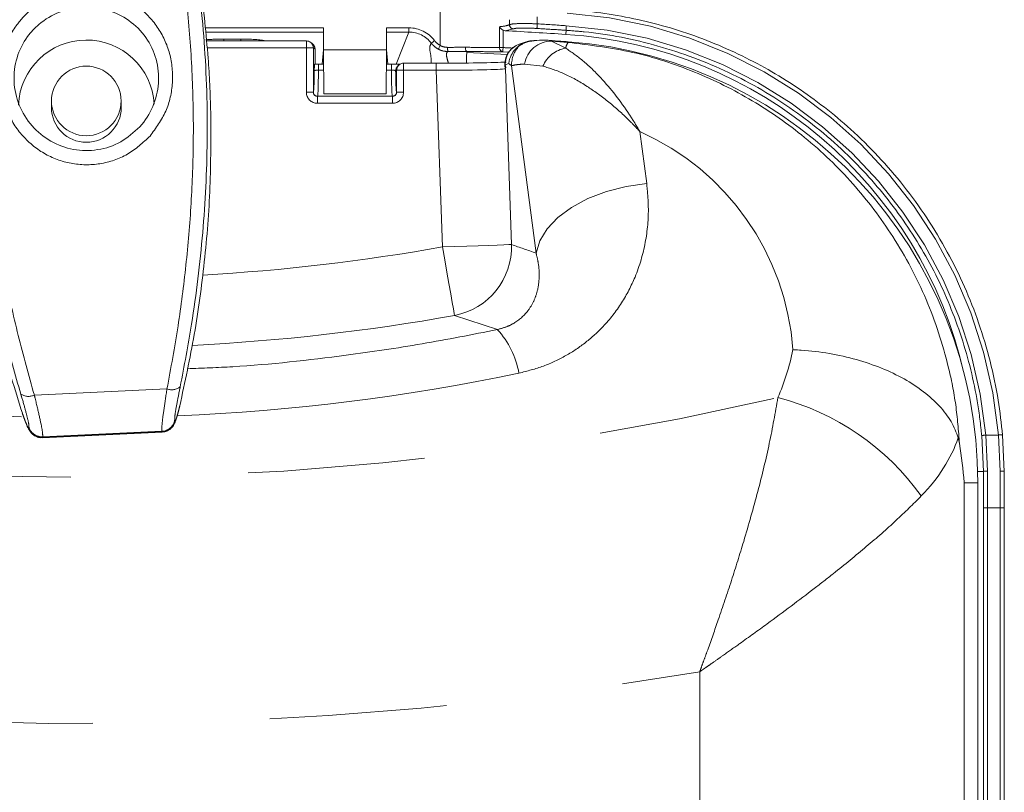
# Model space of a CAD drawing. Header units: millimetres. Extents: x 2 to 601, y 5 to 415.
# Tile 70 of 144: x 45.71 to 52.77, y 355.35 to 360.89. Entities that reach past the tile are written whole.
import ezdxf

# ---------------------------------------------------------------- set-up
doc = ezdxf.new("R2010")
doc.units = ezdxf.units.MM
doc.linetypes.add('PHANTOM', pattern=[12.7, 6.35, -1.27, 1.27, -1.27, 1.27, -1.27])

msp = doc.modelspace()

# ---------------------------------------------------------------- linework, layer by layer
at = {"color": 7, "linetype": 'PHANTOM', "lineweight": 0}
for p, q in [((48.7242, 360.7009), (48.7242, 361.0248)), ((49.2204, 360.8501), (49.2199, 360.8861)), ((49.2199, 360.8498), (49.2199, 360.8861)), ((49.2204, 360.8501), (49.2199, 360.8498)), ((49.4182, 360.907), (49.4189, 360.8562)), ((47.0384, 360.8277), (47.8878, 360.8277)), ((47.8878, 360.7978), (47.0415, 360.7978)), ((48.3378, 360.8277), (48.4999, 360.8277)), ((48.4999, 360.7978), (48.3378, 360.7978)), ((48.4078, 360.5672), (48.4999, 360.7978)), ((48.4999, 360.8277), (48.4999, 360.7978)), ((49.1488, 360.6864), (49.1488, 360.8357)), ((49.1742, 360.811), (49.1742, 360.6864)), ((49.248, 360.82), (49.1884, 360.8073)), ((49.2485, 360.8203), (49.248, 360.82)), ((49.6235, 360.7808), (49.6254, 360.8102)), ((47.1725, 360.7469), (47.2943, 360.7469)), ((47.1725, 360.7469), (47.1725, 360.734)), ((47.2943, 360.7469), (47.2943, 360.734)), ((47.7645, 360.684), (47.7645, 360.734)), ((49.5051, 360.7377), (49.5218, 360.7328)), ((49.5218, 360.7328), (49.6228, 360.6816)), ((49.5218, 360.7328), (49.6392, 360.7237)), ((49.6392, 360.7237), (49.6396, 360.728)), ((47.7645, 360.684), (47.0533, 360.684)), ((47.7645, 360.367), (47.7645, 360.684)), ((47.8145, 360.684), (47.7645, 360.684)), ((47.8145, 360.684), (47.8145, 360.367)), ((47.8267, 360.6748), (47.8145, 360.684)), ((47.8267, 360.5671), (47.8267, 360.6748)), ((48.3396, 360.6508), (48.3377, 360.6508)), ((49.2055, 360.636), (48.9136, 360.652)), ((49.1488, 360.6864), (49.1742, 360.6864)), ((49.2161, 360.654), (49.1725, 360.6565)), ((47.8511, 360.5244), (47.8511, 360.567)), ((48.3745, 360.5244), (48.3745, 360.567)), ((48.4611, 360.574), (48.4611, 360.524)), ((48.6952, 360.574), (48.6952, 360.524)), ((49.2147, 360.5711), (49.1898, 360.5627)), ((49.4595, 360.5532), (49.3276, 360.5685)), ((47.8886, 360.5244), (47.8511, 360.5244)), ((48.3745, 360.5244), (48.337, 360.5244)), ((48.4111, 360.524), (48.4045, 360.519)), ((48.4111, 360.367), (48.4111, 360.524)), ((48.4111, 360.524), (48.4611, 360.524)), ((48.4215, 360.5566), (48.4245, 360.559)), ((48.4611, 360.524), (48.4611, 360.367)), ((48.6952, 360.524), (48.4611, 360.524)), ((48.7394, 359.2573), (48.6952, 360.524)), ((49.1908, 360.5348), (49.2348, 359.2746)), ((49.4107, 359.2132), (49.2353, 360.5563)), ((47.8145, 360.367), (47.7645, 360.367)), ((47.8145, 360.367), (47.8148, 360.3673)), ((48.4108, 360.3673), (48.4111, 360.367)), ((48.4111, 360.367), (48.4611, 360.367)), ((47.8448, 360.3373), (47.8444, 360.337)), ((47.8444, 360.337), (47.8444, 360.287)), ((47.8444, 360.337), (48.3811, 360.337)), ((48.3811, 360.287), (47.8444, 360.287)), ((48.3808, 360.3373), (47.8448, 360.3373)), ((48.3811, 360.337), (48.3808, 360.3373)), ((48.3811, 360.337), (48.3811, 360.287)), ((50.1547, 360.0842), (50.2034, 359.7111)), ((49.1331, 358.6653), (48.827, 358.7662)), ((45.8151, 358.1957), (46.7656, 358.2395)), ((45.7763, 357.9573), (45.777, 357.9619)), ((46.8207, 358.01), (46.8216, 358.0055)), ((45.8748, 357.8923), (46.7296, 357.9317)), ((45.8755, 357.8969), (45.8748, 357.8923)), ((46.7287, 357.9362), (45.8755, 357.8969)), ((46.7296, 357.9317), (46.7287, 357.9362)), ((46.7305, 357.9321), (46.7296, 357.9317)), ((52.616, 357.6487), (52.604, 357.9038)), ((52.6338, 357.9093), (52.6459, 357.6503)), ((52.6338, 357.9093), (52.7238, 357.9093)), ((52.7356, 357.6503), (52.7238, 357.9093)), ((52.5755, 357.6487), (52.616, 357.6487)), ((52.479, 340.5165), (52.479, 357.5665)), ((52.479, 357.5665), (52.5766, 357.5665)), ((52.6166, 340.5149), (52.6166, 357.3866)), ((52.6166, 357.3866), (52.6465, 357.3866)), ((52.6465, 357.3866), (52.6465, 340.5149)), ((52.7362, 357.3866), (52.6465, 357.3866)), ((52.7362, 340.5149), (52.7362, 357.3866)), ((52.7662, 357.3866), (52.7362, 357.3866)), ((50.5831, 339.0593), (50.5831, 356.2123))]:
    msp.add_line(p, q, dxfattribs=at)
at = {"color": 7, "linetype": 'Continuous', "lineweight": 15}
for p, q in [((47.8878, 360.8277), (47.8878, 360.6708)), ((48.3378, 360.6708), (48.3378, 360.8277)), ((47.7645, 360.734), (47.0481, 360.734)), ((47.7645, 360.734), (47.7645, 360.734)), ((47.8067, 360.7148), (47.7945, 360.724)), ((49.3336, 360.7245), (49.2907, 360.7101)), ((47.8267, 360.5671), (47.8267, 360.6748)), ((47.8267, 360.6748), (47.8267, 360.6748)), ((47.8878, 360.669), (47.8776, 360.567)), ((47.8878, 360.6708), (48.3378, 360.6708)), ((47.8895, 360.3553), (47.8878, 360.6708)), ((48.3378, 360.6708), (48.336, 360.3553)), ((48.3479, 360.567), (48.3378, 360.669)), ((48.9138, 360.6593), (48.9136, 360.652)), ((47.8884, 360.567), (47.8511, 360.567)), ((48.3745, 360.567), (48.3372, 360.567)), ((48.6952, 360.574), (48.4611, 360.574)), ((48.4611, 360.5739), (48.4611, 360.574)), ((48.4311, 360.564), (48.4245, 360.559)), ((49.1882, 360.5442), (49.1948, 360.5463)), ((48.336, 360.3553), (47.8895, 360.3553)), ((45.9378, 360.3028), (45.9378, 360.2559)), ((46.4378, 360.2559), (46.4378, 360.3028)), ((45.8737, 357.8899), (46.7307, 357.9294)), ((52.4453, 357.8483), (52.4363, 357.8886)), ((52.7536, 357.9085), (52.7655, 357.6487)), ((52.5766, 340.5165), (52.5766, 357.5665)), ((52.7662, 340.5149), (52.7662, 357.3866))]:
    msp.add_line(p, q, dxfattribs=at)
at = {"color": 7, "linetype": 'PHANTOM', "lineweight": 0, "flags": 128}
for points in [[(48.6835, 360.7355), (48.6791, 360.7322), (48.6748, 360.729), (48.6708, 360.726), (48.6672, 360.7234), (48.6642, 360.7211), (48.6619, 360.7194), (48.6603, 360.7182), (48.6596, 360.7176)], [(48.7242, 360.7009), (48.7216, 360.696), (48.7192, 360.6912), (48.7169, 360.6868), (48.7148, 360.6828), (48.7131, 360.6795), (48.7118, 360.677), (48.7109, 360.6752), (48.7104, 360.6744)], [(49.1742, 360.6864), (49.1739, 360.6808), (49.1736, 360.6753), (49.1733, 360.6703), (49.1731, 360.6658), (49.1728, 360.6621), (49.1727, 360.6592), (49.1726, 360.6574), (49.1725, 360.6565)], [(50.2034, 359.7111), (50.0565, 359.6904), (49.9147, 359.6543), (49.7828, 359.604), (49.6654, 359.5412), (49.5664, 359.4681), (49.4894, 359.3872), (49.4369, 359.3012), (49.4107, 359.2132)], [(49.2348, 359.2746), (49.2151, 359.2739), (49.1801, 359.2727), (49.1308, 359.271), (49.0689, 359.2688), (48.9963, 359.2663), (48.9154, 359.2634), (48.8289, 359.2604), (48.7394, 359.2573)], [(48.827, 358.7662), (48.8243, 358.7813), (48.8186, 358.813), (48.8102, 358.8603), (48.7993, 358.9216), (48.7862, 358.9946), (48.7716, 359.0769), (48.7558, 359.1655), (48.7394, 359.2573)]]:
    msp.add_lwpolyline(points, dxfattribs=at)
at = {"color": 7, "linetype": 'Continuous', "lineweight": 15}
msp.add_circle((46.1874, 360.3039), 0.2494, dxfattribs=at)
at = {"color": 7, "linetype": 'PHANTOM', "lineweight": 0}
for centre, radius, start, end in [((49.2502, 360.8501), 0.0302, 180.56194, 265.82579), ((49.2506, 360.8504), 0.0302, 180.55532, 265.83127), ((51.0167, 360.7511), 1.6012, 176.23489, 177.41635), ((51.1262, 360.7381), 1.5026, 175.98937, 177.24833), ((47.7645, 360.6841), 0.0499, 359.93798, 53.12594), ((47.7768, 360.6749), 0.0499, 359.93876, 53.12857), ((49.3805, 360.5846), 0.1476, 108.64995, 139.08744), ((49.5229, 360.5345), 0.1983, 90.31529, 170.12006), ((49.7636, 360.6508), 0.1442, 149.59466, 167.63243), ((48.8595, 360.6811), 0.0831, 175.55314, 196.42845), ((49.1774, 360.6848), 0.0287, 176.75628, 260.20004), ((49.4372, 360.5604), 0.202, 137.01328, 181.17426), ((49.6561, 360.4712), 0.2131, 99.01078, 157.34391), ((48.461, 360.524), 0.0499, 126.87144, 180.06464), ((47.8448, 360.3673), 0.03, 180.08103, 269.92004), ((48.3807, 360.3673), 0.03, 270.07995, 359.91862), ((46.1878, 373.5653), 14.5337, 273.29145, 280.11155), ((48.7328, 359.2596), 0.5023, 280.80975, 1.70814), ((46.1878, 373.5653), 15.0325, 272.89871, 280.11155), ((48.6818, 358.2473), 0.6151, 9.85947, 42.80687), ((46.7991, 358.3303), 0.0967, 249.7819, 309.51541), ((45.773, 358.2853), 0.099, 236.259, 295.13913), ((50.6944, 356.4225), 1.8119, 35.41547, 75.64572), ((45.8703, 357.9926), 0.1004, 200.57241, 272.55729), ((45.871, 357.9972), 0.1004, 200.56841, 272.55825), ((46.724, 358.0363), 0.1002, 272.70064, 344.78933), ((46.7248, 358.0318), 0.1002, 272.69968, 344.78279), ((52.6352, 357.8187), 0.0906, 90.87182, 110.13207), ((52.7371, 357.8508), 0.06, 74.04606, 102.82566), ((52.6401, 357.4769), 0.1735, 88.08264, 97.97952), ((52.7445, 357.5352), 0.1154, 79.51617, 94.42167)]:
    msp.add_arc(centre, radius, start, end, dxfattribs=at)
at = {"color": 7, "linetype": 'Continuous', "lineweight": 15}
for centre, radius, start, end in [((46.2072, 308.4534), 52.4388, 86.26471, 86.74089), ((49.419, 357.6487), 3.1388, 12.81877, 86.26471), ((46.1878, 360.2532), 0.487, 3.33312, 177.52991), ((47.7645, 360.684), 0.05, 53.13499, 90), ((47.7767, 360.6748), 0.05, 0, 53.13499), ((49.3386, 360.5691), 0.1489, 108.76854, 182.46448), ((46.1634, 313.5559), 47.3, 85.84834, 85.94871), ((46.1634, 313.5559), 47.3, 85.78546, 85.84834), ((49.4066, 357.5665), 3.17, 0, 85.78546), ((48.4611, 360.524), 0.05, 90, 126.86501), ((48.4544, 360.5191), 0.0499, 131.2262, 180.06795), ((46.187, 360.2568), 0.2492, 180.21388, 270.1837), ((46.1887, 360.2567), 0.2491, 269.78701, 359.81541)]:
    msp.add_arc(centre, radius, start, end, dxfattribs=at)
at = {"color": 7, "linetype": 'PHANTOM', "lineweight": 0}
for centre, major_axis, ratio, start_param, end_param in [((49.419, 357.6213), (0, 3.3175), 0.999958, 4.799302, 6.218589), ((46.2072, 307.9693), (0, 52.9843), 0.999958, 6.218589, 6.222529), ((48.4992, 360.5968), (0.0856, 0.2146), 0.995592, 5.735307, 6.661437), ((48.4992, 360.5968), (0.0746, 0.1868), 0.994281, 5.735307, 6.661437), ((49.419, 357.6221), (0, 3.2277), 0.999958, 4.801469, 6.218589), ((47.1725, 360.7312), (0.18, 0), 0.087489, 1.570796, 2.373221), ((47.2943, 360.7312), (0.18, 0), 0.087489, 0.181311, 1.570796), ((-13.9598, 311.4563), (90.175, 3.149), 0.747251, 0.768516, 0.768835), ((47.8146, 360.5572), (0, 0.19), 0.034921, 3.176499, 4.510206), ((47.8445, 360.5572), (0, 0.22), 0.030159, 3.176499, 4.562952), ((48.381, 360.5572), (0, 0.22), 0.030159, 1.720233, 3.106686), ((48.411, 360.5572), (0, 0.19), 0.034921, 1.77298, 3.106686), ((48.6947, 360.5384), (0.5004, -0.0018), 0.02878, 4.713495, 6.153392), ((47.8445, 360.367), (0.0566, 0.0566), 0.998783, 2.356803, 3.926382), ((47.8445, 360.367), (0.0213, 0.0213), 0.994749, 2.356803, 3.926382), ((48.381, 360.367), (-0.0566, 0.0566), 0.998783, 2.356803, 3.926382), ((48.381, 360.367), (0.0213, -0.0213), 0.994749, 5.498396, 7.067974), ((49.4066, 358.3896), (0, 1.8529), 0.997978, 4.783476, 5.866692), ((56.6245, 373.9297), (18.7166, 0.6536), 0.84728, 4.277129, 4.287332), ((46.1878, 398.486), (0, 40.8813), 0.726543, 2.925555, 3.309229), ((50.2874, 358.8889), (0, 1.3764), 0.726543, 4.169481, 4.442006), ((46.1878, 373.2618), (0, 15.2289), 0.998709, 2.936325, 3.111095), ((46.1878, 373.2618), (0, 15.2289), 0.998709, 3.184567, 3.34686), ((50.2874, 358.1835), (2.2, 0), 0.625628, 5.740278, 6.067207), ((52.1818, 357.3866), (0, 4.97), 0.087489, 4.712389, 4.765138), ((52.2116, 357.3866), (0, 5), 0.086964, 4.712389, 4.765138), ((52.3014, 357.3866), (0, 5), 0.086964, 4.712389, 4.765138), ((46.1878, 396.7227), (0, 40.8813), 0.799926, 2.949478, 3.276406)]:
    msp.add_ellipse(centre, major_axis=major_axis, ratio=ratio, start_param=start_param, end_param=end_param, dxfattribs=at)
at = {"color": 7, "linetype": 'Continuous', "lineweight": 15}
for centre, major_axis, ratio, start_param, end_param in [((48.6947, 360.5883), (0.5503, 0), 0.02617, 4.713303, 5.863845), ((52.3313, 357.3866), (0, 4.97), 0.087489, 4.712389, 4.765138)]:
    msp.add_ellipse(centre, major_axis=major_axis, ratio=ratio, start_param=start_param, end_param=end_param, dxfattribs=at)
at = {"color": 7, "linetype": 'PHANTOM', "lineweight": 0}
for points, knots in [([(46.7656, 358.2395), (46.7935, 358.3891), (46.847, 358.6771), (46.9044, 359.125), (46.942, 359.5698), (46.9585, 360.0275), (46.9502, 360.4924), (46.9167, 360.9577), (46.8593, 361.4098), (46.7781, 361.8414), (46.6788, 362.2513), (46.5999, 362.501), (46.5605, 362.6257)], [0, 0, 0, 0, 0.104326, 0.2008, 0.297539, 0.393977, 0.495049, 0.596476, 0.697558, 0.798247, 0.899263, 1, 1, 1, 1]), ([(45.718, 358.203), (45.6782, 358.3429), (45.5985, 358.6232), (45.4984, 359.0662), (45.4166, 359.5211), (45.3589, 359.985), (45.3255, 360.4509), (45.3176, 360.9051), (45.3348, 361.3414), (45.3734, 361.7552), (45.432, 362.1624), (45.4866, 362.4149), (45.5149, 362.5461)], [0, 0, 0, 0, 0.100705, 0.201686, 0.302344, 0.403479, 0.504957, 0.606083, 0.702532, 0.799278, 0.895762, 1, 1, 1, 1]), ([(45.6099, 362.5818), (45.5821, 362.4495), (45.5285, 362.1949), (45.4712, 361.784), (45.4336, 361.3663), (45.417, 360.9257), (45.4254, 360.467), (45.4589, 359.9964), (45.5163, 359.5277), (45.5975, 359.068), (45.6967, 358.6203), (45.7757, 358.3371), (45.8151, 358.1957)], [0, 0, 0, 0, 0.104326, 0.2008, 0.297539, 0.393978, 0.495049, 0.596476, 0.697557, 0.798246, 0.899263, 1, 1, 1, 1]), ([(46.6444, 360.0524), (46.5931, 360.005), (46.4903, 359.9098), (46.2872, 359.8427), (46.0765, 359.8448), (45.8781, 359.9191), (45.7145, 360.0558), (45.6036, 360.24), (45.5585, 360.4496), (45.5836, 360.6602), (45.6664, 360.8307), (45.7921, 360.9692), (45.9543, 361.0681), (46.161, 361.1119), (46.3704, 361.0852), (46.5589, 360.9913), (46.7061, 360.8398), (46.7956, 360.6465), (46.8156, 360.4349), (46.7696, 360.224), (46.6863, 360.1097), (46.6444, 360.0524)], [0, 0, 0, 0, 0.053071, 0.106389, 0.159212, 0.212009, 0.265494, 0.319689, 0.373875, 0.427559, 0.480987, 0.518441, 0.57171, 0.624742, 0.67747, 0.730443, 0.784221, 0.838506, 0.892535, 0.946077, 1, 1, 1, 1]), ([(49.1488, 360.8357), (49.1516, 360.836), (49.1593, 360.8367), (49.1932, 360.8404), (49.2076, 360.8455), (49.2199, 360.8498)], [0, 0, 0, 0, 0.077725, 0.209781, 1, 1, 1, 1]), ([(49.2204, 360.8501), (49.2256, 360.8519), (49.2358, 360.8554), (49.2777, 360.8583), (49.3339, 360.8591), (49.3843, 360.8578), (49.4128, 360.8565), (49.4189, 360.8562)], [0, 0, 0, 0, 0.233765, 0.467454, 0.701534, 0.93616, 1, 1, 1, 1]), ([(49.4171, 360.8232), (49.4119, 360.8235), (49.3877, 360.825), (49.3449, 360.8265), (49.2971, 360.8265), (49.2615, 360.8245), (49.2528, 360.8217), (49.2485, 360.8203)], [0, 0, 0, 0, 0.063839, 0.298472, 0.532565, 0.766256, 1, 1, 1, 1]), ([(49.6254, 360.8102), (49.6054, 360.8115), (49.536, 360.8159), (49.4666, 360.8202), (49.4171, 360.8232)], [0, 0, 0, 0, 0.287523, 1, 1, 1, 1]), ([(52.604, 357.9038), (52.6021, 357.9236), (52.5927, 358.0226), (52.5545, 358.281), (52.4511, 358.6717), (52.2577, 359.118), (51.9979, 359.5297), (51.6676, 359.9124), (51.2646, 360.2484), (50.7962, 360.5224), (50.2883, 360.7111), (49.8911, 360.7896), (49.6687, 360.8068), (49.6254, 360.8102)], [0, 0, 0, 0, 0.0132192, 0.0661277, 0.1733912, 0.2806536, 0.3879294, 0.4952034, 0.6145399, 0.7338732, 0.8525824, 0.9712898, 1, 1, 1, 1]), ([(48.6594, 360.574), (48.6593, 360.5834), (48.6591, 360.6276), (48.6421, 360.6842), (48.6533, 360.7056), (48.6596, 360.7176)], [0, 0, 0, 0, 0.106748, 0.498937, 1, 1, 1, 1]), ([(48.7104, 360.6744), (48.6961, 360.6835), (48.677, 360.6956), (48.6631, 360.7132), (48.6596, 360.7176)], [0, 0, 0, 0, 0.748562, 1, 1, 1, 1]), ([(48.6835, 360.7355), (48.6863, 360.732), (48.6975, 360.7179), (48.7128, 360.7082), (48.7242, 360.7009)], [0, 0, 0, 0, 0.251419, 1, 1, 1, 1]), ([(49.6392, 360.7237), (49.7947, 360.7046), (50.1056, 360.6663), (50.5516, 360.5208), (50.9668, 360.3148), (51.3509, 360.0452), (51.6907, 359.7169), (51.9867, 359.3259), (52.2191, 358.8843), (52.3544, 358.4735), (52.423, 358.1258), (52.4379, 357.9408), (52.4453, 357.8483)], [0, 0, 0, 0, 0.102019, 0.20406, 0.306732, 0.409438, 0.519012, 0.628623, 0.7482, 0.867806, 0.933903, 1, 1, 1, 1]), ([(48.7798, 360.6576), (48.7633, 360.6589), (48.7392, 360.6608), (48.7174, 360.6711), (48.7104, 360.6744)], [0, 0, 0, 0, 0.679866, 1, 1, 1, 1]), ([(48.7242, 360.7009), (48.7295, 360.6983), (48.7459, 360.6901), (48.7642, 360.6886), (48.7766, 360.6876)], [0, 0, 0, 0, 0.321385, 1, 1, 1, 1]), ([(48.7798, 360.6576), (48.775, 360.654), (48.7655, 360.6467), (48.7688, 360.6221), (48.7787, 360.5872), (48.7824, 360.5744)], [0, 0, 0, 0, 0.385571, 0.7745, 1, 1, 1, 1]), ([(48.7766, 360.6876), (48.7845, 360.6876), (48.8279, 360.6879), (48.8696, 360.6887), (48.9038, 360.6893)], [0, 0, 0, 0, 0.181303, 1, 1, 1, 1]), ([(48.9138, 360.6593), (48.9138, 360.6593), (48.8789, 360.6593), (48.8337, 360.6579), (48.7881, 360.6577), (48.7798, 360.6576)], [0, 0, 0, 0, 0.000044, 0.81761, 1, 1, 1, 1]), ([(48.9038, 360.6893), (48.904, 360.6893), (48.9613, 360.6872), (49.0573, 360.6851), (49.1213, 360.686), (49.1488, 360.6864)], [0, 0, 0, 0, 0.0024357, 0.5723414, 1, 1, 1, 1]), ([(49.1725, 360.6565), (49.1435, 360.6559), (49.0757, 360.6545), (48.974, 360.6593), (48.9138, 360.6593), (48.9138, 360.6593)], [0, 0, 0, 0, 0.428752, 0.999982, 1, 1, 1, 1]), ([(49.1742, 360.6864), (49.1941, 360.6853), (49.2168, 360.684), (49.2394, 360.6827), (49.2422, 360.6825)], [0, 0, 0, 0, 0.87718, 1, 1, 1, 1]), ([(49.6228, 360.6816), (49.6631, 360.6543), (49.7439, 360.5995), (49.9041, 360.4453), (50.026, 360.2897), (50.1115, 360.1567), (50.1357, 360.1168), (50.1508, 360.0909), (50.1543, 360.0847), (50.1547, 360.0842)], [0, 0, 0, 0, 0.2300643, 0.460507, 0.847363, 0.9036981, 0.977362, 0.9978267, 1, 1, 1, 1]), ([(49.3276, 360.5685), (49.3064, 360.5668), (49.2637, 360.5634), (49.2448, 360.5587), (49.2353, 360.5563)], [0, 0, 0, 0, 0.49462, 1, 1, 1, 1]), ([(47.8511, 360.5244), (47.8492, 360.5244), (47.844, 360.5243), (47.8371, 360.524), (47.8299, 360.5232), (47.8243, 360.5221), (47.8215, 360.5205), (47.8212, 360.5194), (47.8211, 360.519)], [0, 0, 0, 0, 0.1183958, 0.3297521, 0.4594214, 0.6795395, 0.9055462, 1, 1, 1, 1]), ([(48.4045, 360.519), (48.4042, 360.5196), (48.4036, 360.5211), (48.3998, 360.5224), (48.3938, 360.5235), (48.3861, 360.5241), (48.3789, 360.5244), (48.375, 360.5244), (48.3745, 360.5244)], [0, 0, 0, 0, 0.17311, 0.401048, 0.541099, 0.754765, 0.966591, 1, 1, 1, 1]), ([(50.1547, 360.0842), (50.1542, 360.0847), (50.1519, 360.0872), (50.145, 360.0946), (50.1242, 360.1171), (50.0968, 360.1453), (50.0277, 360.2136), (49.9236, 360.3057), (49.77, 360.4163), (49.6089, 360.5062), (49.5093, 360.5376), (49.4595, 360.5532)], [0, 0, 0, 0, 0.002106, 0.010433, 0.031458, 0.096923, 0.132682, 0.336423, 0.540036, 0.770247, 1, 1, 1, 1]), ([(50.2034, 359.7111), (50.2087, 359.6556), (50.222, 359.5152), (50.2011, 359.2888), (50.1342, 359.0568), (50.0291, 358.8541), (49.9079, 358.6973), (49.7707, 358.5717), (49.6273, 358.4755), (49.4659, 358.3984), (49.3472, 358.3679), (49.2878, 358.3527)], [0, 0, 0, 0, 0.09931, 0.25123, 0.403012, 0.522646, 0.642146, 0.731421, 0.820631, 0.910338, 1, 1, 1, 1]), ([(49.1331, 358.6653), (49.1588, 358.6724), (49.2062, 358.6853), (49.2873, 358.7298), (49.3514, 358.7925), (49.397, 358.8697), (49.4248, 358.9522), (49.4363, 359.0446), (49.4299, 359.1351), (49.4163, 359.1907), (49.4107, 359.2132)], [0, 0, 0, 0, 0.069292, 0.127721, 0.280772, 0.403788, 0.527051, 0.703402, 0.879892, 1, 1, 1, 1]), ([(46.9111, 358.3846), (47.0198, 358.3886), (47.4012, 358.4029), (47.9629, 358.4667), (48.5949, 358.5588), (48.9536, 358.6298), (49.1331, 358.6653)], [0, 0, 0, 0, 0.144866, 0.508132, 0.75379, 1, 1, 1, 1]), ([(46.7287, 357.9362), (46.7287, 357.9509), (46.7286, 357.98), (46.7429, 358.0906), (46.7581, 358.19), (46.7656, 358.2395)], [0, 0, 0, 0, 0.337377, 0.66961, 1, 1, 1, 1]), ([(46.8606, 358.2557), (46.8525, 358.2155), (46.8364, 358.1354), (46.8209, 358.0455), (46.8208, 358.0219), (46.8207, 358.01)], [0, 0, 0, 0, 0.332938, 0.664894, 1, 1, 1, 1]), ([(45.777, 357.9619), (45.7765, 357.9726), (45.7756, 357.994), (45.7552, 358.0751), (45.7334, 358.1514), (45.7199, 358.1967), (45.718, 358.203)], [0, 0, 0, 0, 0.313396, 0.627467, 0.948427, 1, 1, 1, 1]), ([(45.8151, 358.1957), (45.817, 358.1879), (45.8308, 358.1316), (45.8532, 358.0368), (45.874, 357.9366), (45.875, 357.9101), (45.8755, 357.8969)], [0, 0, 0, 0, 0.051009, 0.369877, 0.684456, 1, 1, 1, 1]), ([(50.5831, 356.2123), (50.5835, 356.2134), (50.5844, 356.2158), (50.5864, 356.2213), (50.5908, 356.2331), (50.601, 356.2609), (50.6181, 356.3078), (50.6584, 356.419), (50.725, 356.6078), (50.8123, 356.8678), (50.9089, 357.1762), (51.002, 357.5063), (51.0869, 357.8537), (51.1247, 358.0699), (51.1436, 358.1778)], [0, 0, 0, 0, 0.001597, 0.003461, 0.008076, 0.01885, 0.044051, 0.076656, 0.181433, 0.319986, 0.458535, 0.638913, 0.819807, 1, 1, 1, 1]), ([(46.8216, 358.0055), (46.8221, 358.0049), (46.8233, 358.0037), (46.8285, 358.0158), (46.8356, 358.0367), (46.8441, 358.0661), (46.8517, 358.0949), (46.8559, 358.1125), (46.8572, 358.1183)], [0, 0, 0, 0, 0.173041, 0.346339, 0.524618, 0.711711, 0.906019, 1, 1, 1, 1]), ([(45.7292, 358.0662), (45.7332, 358.0545), (45.7412, 358.031), (45.7537, 357.9985), (45.7647, 357.9731), (45.7727, 357.9579), (45.7758, 357.9551), (45.7762, 357.9569), (45.7763, 357.9573)], [0, 0, 0, 0, 0.195956, 0.391683, 0.587187, 0.776773, 0.957203, 1, 1, 1, 1]), ([(45.8748, 357.8923), (45.8747, 357.8914), (45.8747, 357.8897), (45.8739, 357.8911), (45.8736, 357.8918)], [0, 0, 0, 0, 0.5294161, 1, 1, 1, 1]), ([(52.1711, 357.4725), (52.1129, 357.4145), (51.9962, 357.2983), (51.7814, 357.1108), (51.5806, 356.9467), (51.3444, 356.7623), (51.1203, 356.5945), (50.8984, 356.4344), (50.77, 356.3432), (50.7015, 356.295), (50.6608, 356.2665), (50.6367, 356.2497), (50.6149, 356.2345), (50.602, 356.2255), (50.5943, 356.2201), (50.5897, 356.2169), (50.5871, 356.2151), (50.585, 356.2136), (50.5839, 356.2129), (50.5831, 356.2123)], [0, 0, 0, 0, 0.154267, 0.309199, 0.463592, 0.546298, 0.740193, 0.847432, 0.909726, 0.946452, 0.956557, 0.974207, 0.984683, 0.990904, 0.994598, 0.996792, 0.998291, 0.998697, 1, 1, 1, 1])]:
    msp.add_open_spline(points, degree=3, knots=knots, dxfattribs=at)
at = {"color": 7, "linetype": 'Continuous', "lineweight": 15}
for points, knots in [([(46.6575, 362.5988), (46.6873, 362.5078), (46.7468, 362.3259), (46.8267, 362.0308), (46.8975, 361.72), (46.9565, 361.396), (47.0022, 361.0643), (47.0346, 360.724), (47.0527, 360.3744), (47.0561, 360.0271), (47.0458, 359.6884), (47.0234, 359.3576), (46.9888, 359.0283), (46.9373, 358.656), (46.889, 358.4037), (46.8606, 358.2557)], [0, 0, 0, 0, 0.074594, 0.149183, 0.225767, 0.302346, 0.377118, 0.451888, 0.528998, 0.606107, 0.677571, 0.749038, 0.822411, 0.895789, 1, 1, 1, 1]), ([(47.061, 360.6102), (47.0455, 360.7824), (47.0147, 361.1268), (46.9245, 361.6361), (46.8296, 362.0522), (46.7518, 362.2924), (46.7267, 362.37)], [0, 0, 0, 0, 0.284386, 0.568781, 0.860698, 1, 1, 1, 1]), ([(46.5701, 360.1178), (46.5705, 360.1182), (46.6096, 360.1612), (46.6733, 360.2606), (46.7146, 360.4312), (46.6972, 360.6057), (46.6223, 360.7639), (46.4987, 360.8874), (46.341, 360.9637), (46.1659, 360.9852), (45.9929, 360.9494), (45.8569, 360.8686), (45.7513, 360.7554), (45.6816, 360.6159), (45.6602, 360.4429), (45.698, 360.2705), (45.7912, 360.1193), (45.9283, 360.0074), (46.0942, 359.9467), (46.2704, 359.9452), (46.4404, 360.0003), (46.527, 360.0787), (46.5701, 360.1178)], [0, 0, 0, 0, 0.000488, 0.053787, 0.106787, 0.1602, 0.214059, 0.267791, 0.321087, 0.374352, 0.427929, 0.481529, 0.519001, 0.572121, 0.625229, 0.678832, 0.732721, 0.786298, 0.839512, 0.892902, 0.946715, 1, 1, 1, 1]), ([(49.6351, 360.9586), (49.655, 360.9572), (49.7548, 360.9502), (50.0136, 360.919), (50.4091, 360.8282), (50.862, 360.6516), (51.2873, 360.4098), (51.6897, 360.0961), (51.9941, 359.7709), (52.2141, 359.4672), (52.4079, 359.1453), (52.5607, 358.7998), (52.6679, 358.4392), (52.7251, 358.1701), (52.7445, 357.9919), (52.7536, 357.9085)], [0, 0, 0, 0, 0.012605, 0.063055, 0.164153, 0.267439, 0.368536, 0.471804, 0.588542, 0.64864, 0.70874, 0.826053, 0.88645, 0.946847, 1, 1, 1, 1]), ([(49.1488, 360.8357), (49.1488, 360.8356), (49.1502, 360.833), (49.1543, 360.8268), (49.1625, 360.8179), (49.1707, 360.8131), (49.1742, 360.811)], [0, 0, 0, 0, 0.00887, 0.278707, 0.686474, 1, 1, 1, 1]), ([(49.1884, 360.8073), (49.1843, 360.8079), (49.1794, 360.8086), (49.1749, 360.8107), (49.1742, 360.811)], [0, 0, 0, 0, 0.842055, 1, 1, 1, 1]), ([(49.2895, 360.6981), (49.2975, 360.7032), (49.3422, 360.7314), (49.4039, 360.736), (49.4545, 360.7398)], [0, 0, 0, 0, 0.1793808, 1, 1, 1, 1]), ([(49.415, 360.7381), (49.4009, 360.7366), (49.3734, 360.7336), (49.3524, 360.7328), (49.3336, 360.7244), (49.3333, 360.7243)], [0, 0, 0, 0, 0.512624, 0.993006, 1, 1, 1, 1]), ([(49.4545, 360.7398), (49.4583, 360.7397), (49.4688, 360.7395), (49.4853, 360.7389), (49.4998, 360.738), (49.5051, 360.7377)], [0, 0, 0, 0, 0.254634, 0.723107, 1, 1, 1, 1]), ([(48.9038, 360.6893), (48.9039, 360.6855), (48.9041, 360.678), (48.9063, 360.6683), (48.9095, 360.6613), (48.9123, 360.66), (48.9137, 360.6593)], [0, 0, 0, 0, 0.249996, 0.500025, 0.750009, 1, 1, 1, 1]), ([(48.9136, 360.652), (48.9133, 360.6418), (48.913, 360.631), (48.9117, 360.5781), (48.9116, 360.5751)], [0, 0, 0, 0, 0.944899, 1, 1, 1, 1]), ([(49.2671, 360.6993), (49.2596, 360.6951), (49.2373, 360.6825), (49.2083, 360.6495), (49.1877, 360.6019), (49.1854, 360.565), (49.188, 360.5462), (49.1882, 360.5442)], [0, 0, 0, 0, 0.138273, 0.415152, 0.692547, 0.967684, 1, 1, 1, 1]), ([(49.2147, 360.5711), (49.2148, 360.5719), (49.2171, 360.5924), (49.2283, 360.6291), (49.2518, 360.6636), (49.2661, 360.6783), (49.2689, 360.6812)], [0, 0, 0, 0, 0.019694, 0.510182, 0.902346, 1, 1, 1, 1]), ([(49.2689, 360.6812), (49.2728, 360.6848), (49.2797, 360.6912), (49.2865, 360.696), (49.2895, 360.6981)], [0, 0, 0, 0, 0.569995, 1, 1, 1, 1]), ([(47.0791, 360.2225), (47.0772, 360.2887), (47.0735, 360.4181), (47.0651, 360.5472), (47.061, 360.6102)], [0, 0, 0, 0, 0.512391, 1, 1, 1, 1]), ([(47.8211, 360.519), (47.8211, 360.5191), (47.8214, 360.5307), (47.822, 360.549), (47.8229, 360.5651), (47.8235, 360.5665), (47.8237, 360.5671)], [0, 0, 0, 0, 0.004811, 0.489, 0.769983, 1, 1, 1, 1]), ([(47.8237, 360.5671), (47.8278, 360.567), (47.8367, 360.567), (47.8461, 360.567), (47.8511, 360.5669)], [0, 0, 0, 0, 0.46279, 1, 1, 1, 1]), ([(48.4385, 360.5679), (48.4362, 360.5678), (48.4296, 360.5675), (48.411, 360.5672), (48.3905, 360.567), (48.3777, 360.567), (48.3744, 360.567)], [0, 0, 0, 0, 0.170376, 0.50406, 0.870237, 1, 1, 1, 1]), ([(49.1898, 360.5627), (49.1899, 360.5625), (49.1916, 360.557), (49.1932, 360.5516), (49.1948, 360.5463)], [0, 0, 0, 0, 0.0376993, 1, 1, 1, 1]), ([(49.1948, 360.5463), (49.1935, 360.5426), (49.1922, 360.5388), (49.1909, 360.5349), (49.1908, 360.5348)], [0, 0, 0, 0, 0.960237, 1, 1, 1, 1]), ([(46.8572, 358.1183), (46.894, 358.2886), (46.9676, 358.6292), (47.0385, 359.1538), (47.0811, 359.6862), (47.0798, 360.0437), (47.0791, 360.2225)], [0, 0, 0, 0, 0.2468152, 0.4936164, 0.7468119, 1, 1, 1, 1]), ([(45.3146, 360.1411), (45.3301, 359.9676), (45.361, 359.6205), (45.4503, 359.0987), (45.5689, 358.578), (45.6757, 358.2368), (45.7292, 358.0662)], [0, 0, 0, 0, 0.246727, 0.493462, 0.746723, 1, 1, 1, 1]), ([(52.4363, 357.8886), (52.4213, 357.9279), (52.3913, 358.0064), (52.3056, 358.1183), (52.1921, 358.2216), (52.0518, 358.3136), (51.8888, 358.3913), (51.7078, 358.4531), (51.5136, 358.4966), (51.3605, 358.5152), (51.2728, 358.5203), (51.2526, 358.5212), (51.2511, 358.5213)], [0, 0, 0, 0, 0.120289, 0.24058, 0.360859, 0.481142, 0.601611, 0.722082, 0.842982, 0.963883, 0.997198, 1, 1, 1, 1]), ([(46.7307, 357.9308), (46.7376, 357.931), (46.7536, 357.9315), (46.7757, 357.9417), (46.7947, 357.9556), (46.8076, 357.9706), (46.8158, 357.984), (46.8219, 357.9967), (46.829, 358.015), (46.8387, 358.0458), (46.8496, 358.0854), (46.8552, 358.1095), (46.8573, 358.1187)], [0, 0, 0, 0, 0.074605, 0.173474, 0.258163, 0.331172, 0.392731, 0.449178, 0.544486, 0.732208, 0.897789, 1, 1, 1, 1]), ([(45.7287, 358.0669), (45.7289, 358.0661), (45.7338, 358.0509), (45.7451, 358.0196), (45.762, 357.9773), (45.7733, 357.9528), (45.787, 357.9308), (45.8043, 357.9116), (45.8304, 357.8963), (45.855, 357.8886), (45.8698, 357.8907), (45.8737, 357.8913)], [0, 0, 0, 0, 0.009299, 0.176449, 0.351497, 0.548857, 0.627177, 0.729556, 0.838619, 0.957486, 1, 1, 1, 1]), ([(52.4453, 357.8483), (52.4586, 357.7553), (52.472, 357.6615), (52.479, 357.5674), (52.479, 357.5665)], [0, 0, 0, 0, 0.9904961, 1, 1, 1, 1])]:
    msp.add_open_spline(points, degree=3, knots=knots, dxfattribs=at)

doc.saveas('drawing.dxf')
